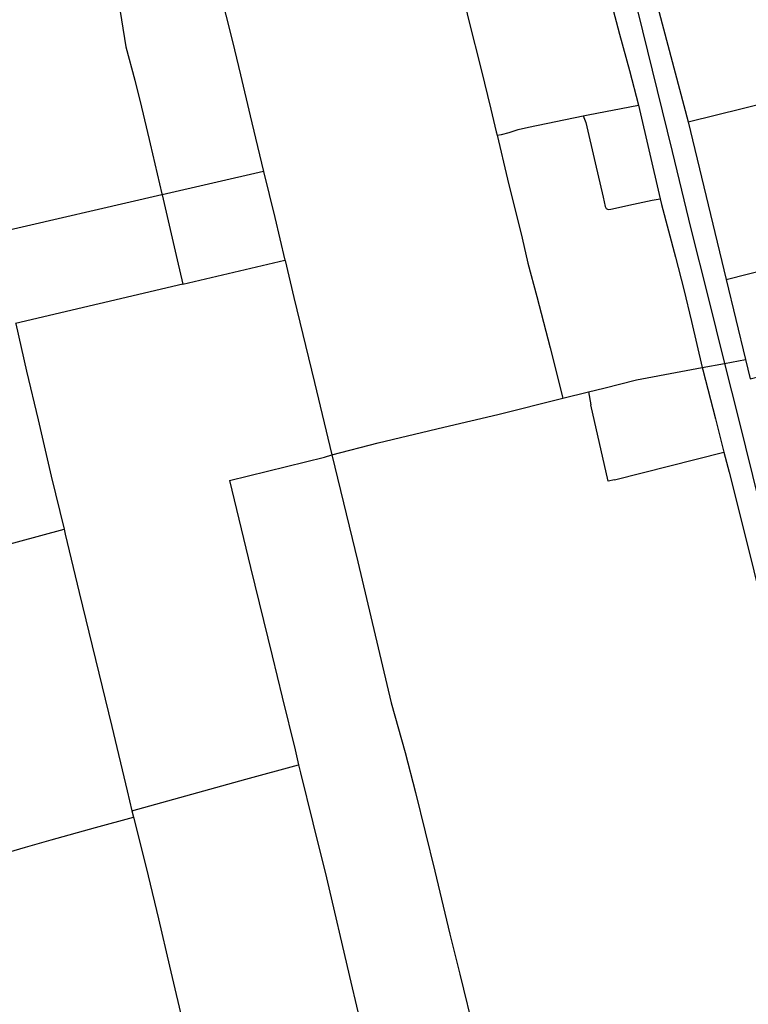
# Model space of a CAD drawing. Header units: inches. Extents: x 210911 to 224988, y 571697 to 586201.
# Tile 112 of 256: x 219502 to 219839, y 575545 to 576001. Entities that reach past the tile are written whole.
import ezdxf

# ---------------------------------------------------------------- set-up
doc = ezdxf.new("R2010")
doc.units = ezdxf.units.IN
doc.header["$MEASUREMENT"] = 0

msp = doc.modelspace()

# ---------------------------------------------------------------- linework, layer by layer
for points in [[(219712.219, 576292.85), (219723.049, 576251.029), (219731.135, 576220.831), (219742.616, 576177.448), (219747.997, 576156.3), (219754.995, 576129.041), (219758.027, 576116.869), (219765.366, 576095.455), (219769.89, 576080.703), (219776.538, 576052.73), (219783.165, 576024.046), (219803.838, 575939.85), (219812.594, 575904.036), (219820.391, 575872.812), (219828.19, 575841.706)], [(219513.512, 576156.643), (219517.227, 576141.202), (219526.435, 576103.112), (219536.67, 576059.846), (219544.674, 576026.878), (219550.868, 575988.244), (219555.057, 575972.813), (219558.176, 575960.343), (219561.589, 575945.313), (219562.051, 575943.283), (219567.559, 575920.166), (219567.662, 575919.717)], [(219676.387, 576135.569), (219678.668, 576127.214), (219684.514, 576104.976), (219688.841, 576085.624), (219695.083, 576061.103), (219702.904, 576028.947), (219709.772, 576000.246), (219715.365, 575977.773), (219719.888, 575959.398), (219722.454, 575948.905), (219722.822, 575947.343)], [(219750.056, 576106.597), (219750.646, 576104.29), (219752.674, 576097.649), (219760.168, 576068.565), (219770.011, 576030.555), (219779.532, 575994.184), (219784.117, 575977.232), (219788.337, 575961.191)], [(219594.091, 576015.197), (219600.206, 575990.687), (219603.913, 575975.226), (219608.432, 575956.32), (219610.904, 575945.975), (219614.661, 575930.545)], [(219795.816, 576011.819), (219811.279, 575953.46)], [(219762.647, 575956.267), (219764.931, 575956.743), (219788.337, 575961.191)], [(219788.337, 575961.191), (219798.314, 575917.864)], [(219811.279, 575953.46), (219849.455, 575962.934)], [(219722.822, 575947.343), (219724.905, 575947.633), (219728.478, 575948.634), (219732.53, 575949.944), (219737.296, 575950.982), (219762.647, 575956.267)], [(219762.647, 575956.267), (219763.987, 575953.168), (219768.284, 575934.549), (219771.983, 575918.717), (219772.908, 575914.282), (219773.327, 575913.399), (219774.222, 575913.005), (219775.569, 575913.075), (219785.988, 575915.436), (219794.634, 575917.314), (219798.314, 575917.864)], [(219811.279, 575953.46), (219828.963, 575880.464)], [(219722.822, 575947.343), (219727.621, 575926.979), (219734.364, 575899.657), (219737.118, 575888.149), (219741.206, 575872.59), (219747.33, 575848.844), (219753.305, 575825.567)], [(219614.661, 575930.545), (219567.662, 575919.717)], [(219614.661, 575930.545), (219619.847, 575909.249), (219624.575, 575889.541)], [(219567.662, 575919.717), (219567.53, 575919.687), (219489.989, 575901.891)], [(219567.662, 575919.717), (219574.613, 575889.671), (219577.265, 575878.425)], [(219798.314, 575917.864), (219798.919, 575915.233), (219805.456, 575890.907), (219809.31, 575875.904), (219812.833, 575861.025), (219817.796, 575839.773)], [(219577.265, 575878.425), (219624.575, 575889.541)], [(219624.575, 575889.541), (219624.645, 575889.249), (219628.743, 575872.166), (219638.269, 575832.905), (219646.343, 575799.345)], [(219828.963, 575880.464), (219870.917, 575891.151)], [(219577.265, 575878.425), (219499.774, 575860.218)], [(219828.963, 575880.464), (219837.915, 575843.515)], [(219499.774, 575860.218), (219499.842, 575859.925), (219504.918, 575838.144), (219510.193, 575815.609), (219516.34, 575789.501), (219522.249, 575764.971)], [(219817.796, 575839.773), (219828.19, 575841.706)], [(219828.19, 575841.706), (219837.915, 575843.515)], [(219828.19, 575841.706), (219834.61, 575816.066), (219844.391, 575776.731), (219854.619, 575735.901), (219865.463, 575691.775), (219876.305, 575647.775), (219888.305, 575599.748), (219897.823, 575561.375), (219906.12, 575528.352)], [(219837.915, 575843.515), (219840.076, 575834.595), (219844.798, 575835.82)], [(219765.129, 575828.486), (219772.331, 575830.264), (219787.436, 575834.021), (219807.9, 575837.932), (219817.796, 575839.773)], [(219817.796, 575839.773), (219818.055, 575838.667), (219823.966, 575815.986), (219827.911, 575800.65)], [(219753.305, 575825.567), (219765.129, 575828.486)], [(219765.129, 575828.486), (219766.165, 575822.555)], [(219646.343, 575799.345), (219667.807, 575804.969), (219698.147, 575812.077), (219723.088, 575818.04), (219753.305, 575825.567)], [(219774.221, 575787.098), (219766.165, 575822.555)], [(219777.13, 575787.832), (219827.911, 575800.65)], [(219827.911, 575800.65), (219830.302, 575791.353), (219837.86, 575761.168), (219845.631, 575730.045), (219853.244, 575699.505), (219860.622, 575669.572), (219868.203, 575639.718), (219875.596, 575610.903), (219882.151, 575584.671), (219888.76, 575558.034), (219895.731, 575530.841), (219899.417, 575517.564), (219901.61, 575508.164)], [(219598.85, 575787.393), (219642.798, 575798.193), (219646.343, 575799.345)], [(219646.343, 575799.345), (219658.255, 575749.843), (219673.827, 575684.574), (219680.197, 575661.593), (219685.026, 575643.043), (219694.043, 575606.571), (219700.931, 575577.446), (219705.608, 575558.895), (219712.488, 575530.558)], [(219598.85, 575787.393), (219608.665, 575747.245), (219618.69, 575706.287), (219623.322, 575687.125), (219629.325, 575662.819), (219630.891, 575655.871)], [(219777.13, 575787.832), (219774.221, 575787.098)], [(219414.349, 575736.008), (219477.216, 575752.808), (219522.249, 575764.971)], [(219522.249, 575764.971), (219522.825, 575762.582), (219529.234, 575735.664), (219544.318, 575673.489), (219551.415, 575643.782), (219553.678, 575634.585)], [(219553.678, 575634.585), (219578.57, 575641.408), (219606.44, 575649.178), (219630.891, 575655.871)], [(219630.891, 575655.871), (219631.741, 575652.095), (219637.503, 575628.956), (219643.796, 575603.56), (219654.528, 575557.883), (219658.372, 575541.381), (219663.298, 575520.722), (219672.234, 575483.747), (219677.507, 575460.551), (219684.537, 575430.639), (219691.777, 575399.942), (219697.438, 575375.835), (219699.098, 575368.61), (219699.6, 575366.774)], [(219553.678, 575634.585), (219554.408, 575631.625)], [(219446.867, 575599.889), (219464.699, 575605.324), (219472.951, 575608.48), (219492.178, 575614.132), (219504.44, 575617.683), (219516.195, 575621.026), (219536.819, 575626.819), (219554.408, 575631.625)], [(219554.408, 575631.625), (219556.201, 575624.342), (219561.146, 575604.396), (219565.962, 575584.55), (219571.053, 575562.572), (219577.994, 575533.118), (219582.921, 575512.384), (219586.009, 575499.349), (219590.734, 575479.624), (219595.499, 575459.421), (219601.868, 575432.704), (219607.997, 575407.255), (219612.318, 575388.572), (219617.728, 575364.107), (219619.981, 575353.833)]]:
    msp.add_lwpolyline(points)

doc.saveas('drawing.dxf')
